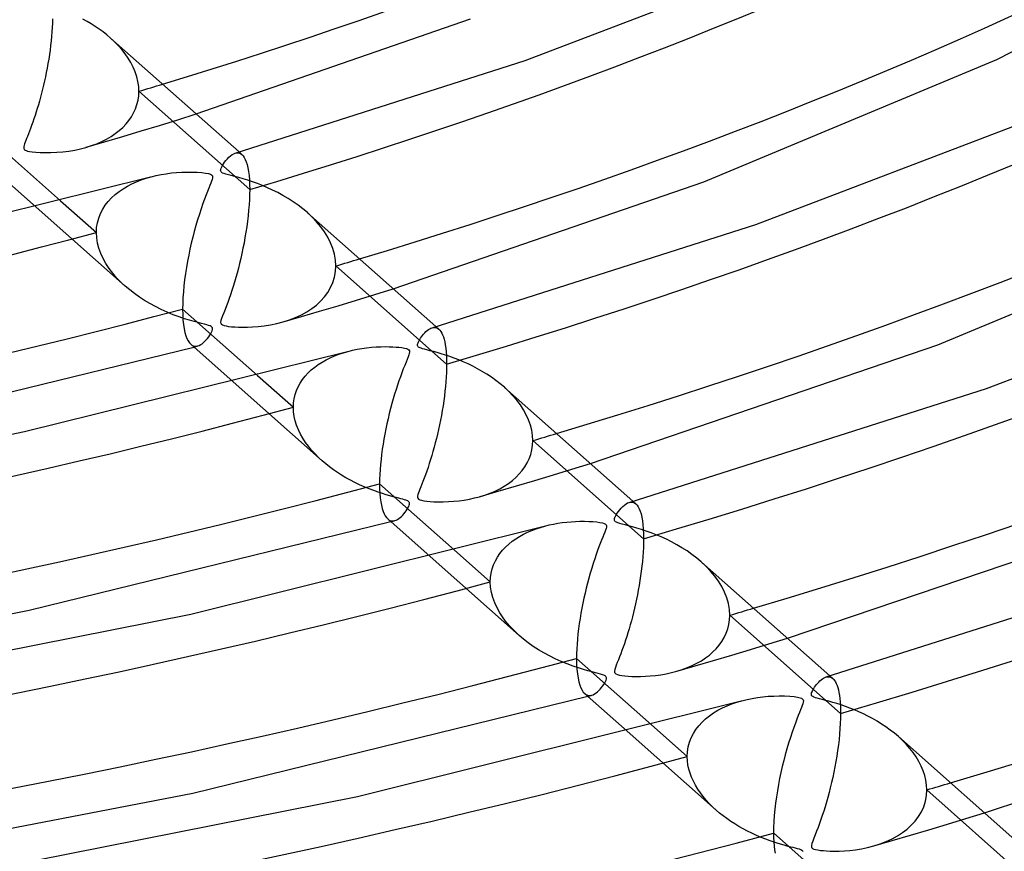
# Model space of a CAD drawing. Header units: millimetres. Extents: x -749 to 749, y -776 to 793.
# Tile 32 of 76: x 101 to 157, y 381 to 428. Entities that reach past the tile are written whole.
import ezdxf

# ---------------------------------------------------------------- set-up
doc = ezdxf.new("R2010")
doc.units = ezdxf.units.MM
doc.layers.add('HIDDEN', color=7, linetype='Continuous')
doc.layers.add('THICK', color=7, linetype='Continuous')

msp = doc.modelspace()

# ---------------------------------------------------------------- linework, layer by layer
at = {"layer": 'HIDDEN'}
for p, q in [((102.607, 428.22), (102.599, 427.979)), ((102.587, 427.732), (102.569, 427.48)), ((102.599, 427.979), (102.587, 427.732)), ((102.548, 427.223), (102.522, 426.964)), ((102.569, 427.48), (102.548, 427.223)), ((106.124, 426.916), (105.898, 427.126)), ((102.458, 426.446), (102.421, 426.187)), ((102.492, 426.705), (102.458, 426.446)), ((102.522, 426.964), (102.492, 426.705)), ((106.339, 426.696), (106.124, 426.916)), ((106.541, 426.467), (106.339, 426.696)), ((106.728, 426.229), (106.541, 426.467)), ((102.381, 425.929), (102.337, 425.674)), ((102.421, 426.187), (102.381, 425.929)), ((106.9, 425.983), (106.728, 426.229)), ((107.053, 425.729), (106.9, 425.983)), ((102.292, 425.421), (102.243, 425.172)), ((102.337, 425.674), (102.292, 425.421)), ((107.188, 425.467), (107.053, 425.729)), ((107.301, 425.199), (107.188, 425.467)), ((102.193, 424.926), (102.141, 424.685)), ((102.243, 425.172), (102.193, 424.926)), ((107.391, 424.928), (107.301, 425.199)), ((107.457, 424.654), (107.391, 424.928)), ((102.031, 424.216), (101.974, 423.989)), ((102.087, 424.449), (102.031, 424.216)), ((102.141, 424.685), (102.087, 424.449)), ((107.496, 424.379), (107.457, 424.654)), ((107.51, 424.103), (107.496, 424.379)), ((101.915, 423.766), (101.856, 423.547)), ((101.974, 423.989), (101.915, 423.766)), ((107.461, 423.589), (107.498, 423.843)), ((107.498, 423.843), (107.51, 424.103)), ((113.805, 418.517), (107.51, 424.103)), ((101.733, 423.125), (101.67, 422.922)), ((101.795, 423.334), (101.733, 423.125)), ((101.856, 423.547), (101.795, 423.334)), ((107.211, 422.87), (107.316, 423.101)), ((107.316, 423.101), (107.4, 423.341)), ((107.4, 423.341), (107.461, 423.589)), ((101.542, 422.531), (101.478, 422.343)), ((101.606, 422.723), (101.542, 422.531)), ((101.67, 422.922), (101.606, 422.723)), ((106.94, 422.439), (107.085, 422.65)), ((107.085, 422.65), (107.211, 422.87)), ((109.723, 422.484), (110.762, 422.809)), ((101.349, 421.986), (101.287, 421.822)), ((101.413, 422.161), (101.349, 421.986)), ((101.478, 422.343), (101.413, 422.161)), ((106.39, 421.867), (106.592, 422.048)), ((106.592, 422.048), (106.776, 422.239)), ((106.776, 422.239), (106.94, 422.439)), ((107.636, 421.843), (108.68, 422.162)), ((108.68, 422.162), (109.723, 422.484)), ((101.127, 421.413), (101.083, 421.304)), ((101.175, 421.536), (101.127, 421.413)), ((101.229, 421.672), (101.175, 421.536)), ((101.287, 421.822), (101.229, 421.672)), ((105.551, 421.219), (106.592, 421.528)), ((105.673, 421.385), (105.93, 421.535)), ((105.93, 421.535), (106.169, 421.696)), ((106.169, 421.696), (106.39, 421.867)), ((106.592, 421.528), (107.636, 421.843)), ((100.968, 420.962), (100.961, 420.901)), ((100.961, 420.901), (100.965, 420.852)), ((100.965, 420.852), (100.981, 420.812)), ((100.986, 421.034), (100.968, 420.962)), ((101.012, 421.115), (100.986, 421.034)), ((101.045, 421.205), (101.012, 421.115)), ((101.083, 421.304), (101.045, 421.205)), ((104.182, 420.828), (104.496, 420.91)), ((104.496, 420.91), (104.808, 421.008)), ((104.515, 420.916), (105.551, 421.219)), ((104.808, 421.008), (105.109, 421.12)), ((105.109, 421.12), (105.398, 421.246)), ((105.398, 421.246), (105.673, 421.385)), ((100.981, 420.812), (101.009, 420.779)), ((101.009, 420.779), (101.051, 420.751)), ((101.051, 420.751), (101.108, 420.726)), ((101.108, 420.726), (101.184, 420.703)), ((101.184, 420.703), (101.293, 420.681)), ((101.293, 420.681), (101.448, 420.657)), ((101.448, 420.657), (101.653, 420.636)), ((101.653, 420.636), (101.901, 420.62)), ((101.901, 420.62), (102.186, 420.612)), ((102.186, 420.612), (102.503, 420.615)), ((102.503, 420.615), (102.844, 420.63)), ((102.844, 420.63), (103.189, 420.66)), ((103.189, 420.66), (103.527, 420.702)), ((103.527, 420.702), (103.858, 420.758)), ((103.858, 420.758), (104.182, 420.828)), ((112.985, 420.585), (113.054, 420.599)), ((113.054, 420.599), (113.121, 420.603)), ((113.121, 420.603), (113.186, 420.595)), ((113.186, 420.595), (113.248, 420.575)), ((113.199, 420.647), (113.365, 420.5)), ((113.248, 420.575), (113.307, 420.544)), ((113.307, 420.544), (113.364, 420.501)), ((113.364, 420.501), (113.432, 420.429)), ((113.432, 420.429), (113.496, 420.337)), ((113.496, 420.337), (113.556, 420.224)), ((113.556, 420.224), (113.611, 420.088)), ((113.611, 420.088), (113.66, 419.93)), ((113.66, 419.93), (113.703, 419.748)), ((113.703, 419.748), (113.739, 419.544)), ((107.923, 419.155), (108.208, 419.238)), ((113.739, 419.544), (113.767, 419.319)), ((113.767, 419.319), (113.788, 419.072)), ((106.613, 418.559), (106.857, 418.704)), ((106.857, 418.704), (107.111, 418.836)), ((107.111, 418.836), (107.374, 418.955)), ((107.374, 418.955), (107.645, 419.061)), ((107.645, 419.061), (107.923, 419.155)), ((113.788, 419.072), (113.801, 418.804)), ((113.801, 418.804), (113.805, 418.517)), ((105.957, 418.039), (106.161, 418.226)), ((106.161, 418.226), (106.381, 418.4)), ((106.381, 418.4), (106.613, 418.559)), ((113.801, 418.236), (113.79, 417.943)), ((113.805, 418.517), (113.801, 418.236)), ((101.662, 417.515), (106.728, 413.02)), ((103.056, 417.87), (105.093, 416.063)), ((105.452, 417.391), (105.6, 417.621)), ((105.6, 417.621), (105.769, 417.837)), ((105.769, 417.837), (105.957, 418.039)), ((113.772, 417.641), (113.747, 417.332)), ((113.79, 417.943), (113.772, 417.641)), ((105.226, 416.891), (105.326, 417.148)), ((105.326, 417.148), (105.452, 417.391)), ((113.716, 417.021), (113.679, 416.708)), ((113.747, 417.332), (113.716, 417.021)), ((117.359, 416.943), (117.088, 417.197)), ((117.612, 416.676), (117.359, 416.943)), ((105.108, 416.347), (105.153, 416.623)), ((105.153, 416.623), (105.226, 416.891)), ((113.637, 416.395), (113.59, 416.083)), ((113.679, 416.708), (113.637, 416.395)), ((117.847, 416.396), (117.612, 416.676)), ((118.059, 416.103), (117.847, 416.396)), ((105.093, 416.063), (105.108, 416.347)), ((105.109, 415.766), (105.093, 416.063)), ((113.59, 416.083), (113.538, 415.774)), ((118.247, 415.798), (118.059, 416.103)), ((105.156, 415.467), (105.109, 415.766)), ((105.234, 415.17), (105.156, 415.467)), ((113.483, 415.469), (113.424, 415.169)), ((113.538, 415.774), (113.483, 415.469)), ((118.406, 415.483), (118.247, 415.798)), ((118.535, 415.159), (118.406, 415.483)), ((105.34, 414.875), (105.234, 415.17)), ((105.474, 414.584), (105.34, 414.875)), ((113.362, 414.875), (113.298, 414.587)), ((113.424, 415.169), (113.362, 414.875)), ((118.628, 414.831), (118.535, 415.159)), ((118.686, 414.5), (118.628, 414.831)), ((105.634, 414.299), (105.474, 414.584)), ((105.817, 414.022), (105.634, 414.299)), ((113.231, 414.306), (113.161, 414.031)), ((113.298, 414.587), (113.231, 414.306)), ((118.705, 414.169), (118.686, 414.5)), ((118.686, 413.845), (118.705, 414.169)), ((125, 408.583), (118.705, 414.169)), ((106.02, 413.755), (105.817, 414.022)), ((106.242, 413.497), (106.02, 413.755)), ((113.09, 413.763), (113.017, 413.502)), ((113.161, 414.031), (113.09, 413.763)), ((118.629, 413.53), (118.686, 413.845)), ((106.48, 413.251), (106.242, 413.497)), ((106.734, 413.014), (106.48, 413.251)), ((106.987, 412.801), (106.734, 413.014)), ((112.943, 413.249), (112.867, 413.002)), ((113.017, 413.502), (112.943, 413.249)), ((118.406, 412.936), (118.535, 413.226)), ((118.535, 413.226), (118.629, 413.53)), ((107.254, 412.595), (106.987, 412.801)), ((107.535, 412.396), (107.254, 412.595)), ((112.713, 412.532), (112.635, 412.309)), ((112.791, 412.763), (112.713, 412.532)), ((112.867, 413.002), (112.791, 412.763)), ((118.054, 412.403), (118.245, 412.661)), ((118.245, 412.661), (118.406, 412.936)), ((119.874, 412.222), (120.92, 412.544)), ((120.92, 412.544), (121.965, 412.868)), ((107.828, 412.206), (107.535, 412.396)), ((108.135, 412.024), (107.828, 412.206)), ((108.453, 411.851), (108.135, 412.024)), ((112.479, 411.888), (112.403, 411.692)), ((112.557, 412.094), (112.479, 411.888)), ((112.635, 412.309), (112.557, 412.094)), ((117.334, 411.742), (117.597, 411.944)), ((117.597, 411.944), (117.837, 412.164)), ((117.782, 411.592), (118.827, 411.905)), ((117.837, 412.164), (118.054, 412.403)), ((118.827, 411.905), (119.874, 412.222)), ((108.783, 411.688), (108.453, 411.851)), ((109.123, 411.534), (108.783, 411.688)), ((109.465, 411.393), (109.123, 411.534)), ((109.792, 411.271), (109.465, 411.393)), ((112.26, 411.331), (112.204, 411.18)), ((112.329, 411.506), (112.26, 411.331)), ((112.403, 411.692), (112.329, 411.506)), ((116.417, 411.234), (116.744, 411.387)), ((116.741, 411.284), (117.782, 411.592)), ((116.744, 411.387), (117.05, 411.556)), ((117.05, 411.556), (117.334, 411.742)), ((110.099, 411.166), (109.792, 411.271)), ((110.384, 411.077), (110.099, 411.166)), ((110.643, 411.003), (110.384, 411.077)), ((110.872, 410.941), (110.643, 411.003)), ((111.067, 410.89), (110.872, 410.941)), ((111.229, 410.849), (111.067, 410.89)), ((111.363, 410.813), (111.229, 410.849)), ((111.47, 410.78), (111.363, 410.813)), ((111.553, 410.75), (111.47, 410.78)), ((112.167, 411.057), (112.153, 410.965)), ((112.153, 410.965), (112.164, 410.899)), ((112.164, 410.899), (112.2, 410.85)), ((112.204, 411.18), (112.167, 411.057)), ((112.2, 410.85), (112.263, 410.81)), ((112.263, 410.81), (112.353, 410.778)), ((112.353, 410.778), (112.469, 410.752)), ((114.629, 410.757), (114.983, 410.813)), ((114.983, 410.813), (115.347, 410.889)), ((115.347, 410.889), (115.701, 410.981)), ((115.701, 410.981), (116.069, 411.099)), ((115.706, 410.983), (116.741, 411.284)), ((116.069, 411.099), (116.417, 411.234)), ((111.481, 410.137), (111.545, 410.23)), ((111.545, 410.23), (111.599, 410.319)), ((111.615, 410.719), (111.553, 410.75)), ((111.599, 410.319), (111.643, 410.402)), ((111.659, 410.685), (111.615, 410.719)), ((111.643, 410.402), (111.675, 410.477)), ((111.686, 410.645), (111.659, 410.685)), ((111.675, 410.477), (111.694, 410.543)), ((111.698, 410.598), (111.686, 410.645)), ((111.694, 410.543), (111.698, 410.598)), ((112.469, 410.752), (112.609, 410.73)), ((112.609, 410.73), (112.777, 410.711)), ((112.777, 410.711), (112.968, 410.696)), ((112.968, 410.696), (113.178, 410.685)), ((113.178, 410.685), (113.412, 410.68)), ((113.412, 410.68), (113.678, 410.682)), ((113.678, 410.682), (113.972, 410.694)), ((113.972, 410.694), (114.29, 410.718)), ((114.29, 410.718), (114.629, 410.757)), ((124.177, 410.652), (124.246, 410.667)), ((124.246, 410.667), (124.313, 410.67)), ((124.313, 410.67), (124.378, 410.662)), ((124.378, 410.662), (124.441, 410.643)), ((124.393, 410.714), (124.559, 410.567)), ((124.441, 410.643), (124.5, 410.612)), ((124.5, 410.612), (124.558, 410.568)), ((124.558, 410.568), (124.615, 410.51)), ((124.615, 410.51), (124.669, 410.438)), ((124.669, 410.438), (124.72, 410.351)), ((124.72, 410.351), (124.769, 410.249)), ((124.769, 410.249), (124.813, 410.131)), ((110.457, 409.711), (110.52, 409.663)), ((110.52, 409.663), (110.585, 409.629)), ((110.942, 409.646), (111.024, 409.689)), ((111.024, 409.689), (111.105, 409.742)), ((111.105, 409.742), (111.185, 409.806)), ((111.185, 409.806), (111.263, 409.879)), ((111.263, 409.879), (111.339, 409.959)), ((111.339, 409.959), (111.412, 410.046)), ((111.412, 410.046), (111.481, 410.137)), ((124.813, 410.131), (124.854, 409.996)), ((124.854, 409.996), (124.891, 409.845)), ((124.891, 409.845), (124.923, 409.676)), ((124.923, 409.676), (124.95, 409.491)), ((110.585, 409.629), (110.652, 409.608)), ((110.633, 409.555), (110.671, 409.565)), ((110.652, 409.608), (110.72, 409.6)), ((110.671, 409.565), (110.708, 409.575)), ((110.708, 409.575), (110.746, 409.586)), ((110.72, 409.6), (110.789, 409.603)), ((110.746, 409.586), (110.783, 409.596)), ((110.783, 409.596), (110.821, 409.606)), ((110.789, 409.603), (110.86, 409.617)), ((110.821, 409.606), (110.859, 409.617)), ((110.86, 409.617), (110.942, 409.646)), ((118.627, 409.047), (118.878, 409.143)), ((118.878, 409.143), (119.135, 409.229)), ((119.135, 409.229), (119.399, 409.305)), ((124.95, 409.491), (124.972, 409.288)), ((124.972, 409.288), (124.987, 409.069)), ((117.5, 408.41), (117.706, 408.559)), ((117.706, 408.559), (117.923, 408.697)), ((117.923, 408.697), (118.149, 408.824)), ((118.149, 408.824), (118.384, 408.941)), ((118.384, 408.941), (118.627, 409.047)), ((124.987, 409.069), (124.997, 408.833)), ((124.997, 408.833), (125, 408.583)), ((125, 408.583), (124.997, 408.345)), ((116.96, 407.898), (117.126, 408.08)), ((117.126, 408.08), (117.307, 408.25)), ((117.307, 408.25), (117.5, 408.41)), ((124.989, 408.097), (124.976, 407.841)), ((124.997, 408.345), (124.989, 408.097)), ((112.865, 407.574), (117.922, 403.087)), ((114.256, 407.932), (116.288, 406.129)), ((116.56, 407.295), (116.675, 407.506)), ((116.675, 407.506), (116.809, 407.707)), ((116.809, 407.707), (116.96, 407.898)), ((124.957, 407.577), (124.934, 407.308)), ((124.976, 407.841), (124.957, 407.577)), ((116.387, 406.846), (116.463, 407.074)), ((116.463, 407.074), (116.56, 407.295)), ((124.905, 407.036), (124.872, 406.762)), ((124.934, 407.308), (124.905, 407.036)), ((128.533, 407.029), (128.279, 407.266)), ((128.771, 406.782), (128.533, 407.029)), ((116.288, 406.129), (116.299, 406.372)), ((116.299, 406.372), (116.332, 406.611)), ((116.332, 406.611), (116.387, 406.846)), ((124.835, 406.487), (124.794, 406.212)), ((124.872, 406.762), (124.835, 406.487)), ((128.991, 406.525), (128.771, 406.782)), ((129.193, 406.258), (128.991, 406.525)), ((116.3, 405.871), (116.288, 406.129)), ((116.336, 405.612), (116.3, 405.871)), ((124.749, 405.937), (124.701, 405.664)), ((124.794, 406.212), (124.749, 405.937)), ((129.372, 405.983), (129.193, 406.258)), ((129.529, 405.699), (129.372, 405.983)), ((116.394, 405.355), (116.336, 405.612)), ((116.474, 405.101), (116.394, 405.355)), ((124.65, 405.393), (124.595, 405.126)), ((124.701, 405.664), (124.65, 405.393)), ((129.661, 405.41), (129.529, 405.699)), ((129.765, 405.116), (129.661, 405.41)), ((116.574, 404.851), (116.474, 405.101)), ((116.693, 404.605), (116.574, 404.851)), ((124.539, 404.862), (124.48, 404.603)), ((124.595, 405.126), (124.539, 404.862)), ((129.84, 404.822), (129.765, 405.116)), ((129.885, 404.528), (129.84, 404.822)), ((116.829, 404.365), (116.693, 404.605)), ((116.981, 404.132), (116.829, 404.365)), ((117.148, 403.906), (116.981, 404.132)), ((124.355, 404.099), (124.29, 403.854)), ((124.418, 404.349), (124.355, 404.099)), ((124.48, 404.603), (124.418, 404.349)), ((129.9, 404.235), (129.885, 404.528)), ((129.887, 403.966), (129.9, 404.235)), ((136.195, 398.65), (129.9, 404.235)), ((117.327, 403.687), (117.148, 403.906)), ((117.518, 403.477), (117.327, 403.687)), ((124.223, 403.614), (124.155, 403.379)), ((124.29, 403.854), (124.223, 403.614)), ((129.783, 403.448), (129.848, 403.703)), ((129.848, 403.703), (129.887, 403.966)), ((117.718, 403.275), (117.518, 403.477)), ((117.928, 403.081), (117.718, 403.275)), ((118.132, 402.907), (117.928, 403.081)), ((124.086, 403.15), (124.015, 402.926)), ((124.155, 403.379), (124.086, 403.15)), ((129.45, 402.743), (129.582, 402.966)), ((129.582, 402.966), (129.694, 403.201)), ((129.694, 403.201), (129.783, 403.448)), ((118.345, 402.739), (118.132, 402.907)), ((118.566, 402.576), (118.345, 402.739)), ((118.795, 402.419), (118.566, 402.576)), ((119.032, 402.267), (118.795, 402.419)), ((123.871, 402.498), (123.798, 402.294)), ((123.943, 402.709), (123.871, 402.498)), ((124.015, 402.926), (123.943, 402.709)), ((129.13, 402.333), (129.299, 402.532)), ((129.299, 402.532), (129.45, 402.743)), ((131.068, 402.285), (132.118, 402.605)), ((132.118, 402.605), (133.168, 402.928)), ((119.276, 402.121), (119.032, 402.267)), ((119.527, 401.982), (119.276, 402.121)), ((119.785, 401.848), (119.527, 401.982)), ((120.049, 401.721), (119.785, 401.848)), ((123.656, 401.915), (123.592, 401.75)), ((123.726, 402.097), (123.656, 401.915)), ((123.798, 402.294), (123.726, 402.097)), ((128.515, 401.799), (128.737, 401.966)), ((128.737, 401.966), (128.942, 402.145)), ((128.942, 402.145), (129.13, 402.333)), ((128.974, 401.657), (130.02, 401.969)), ((130.02, 401.969), (131.068, 402.285)), ((120.319, 401.6), (120.049, 401.721)), ((120.592, 401.487), (120.319, 401.6)), ((120.855, 401.386), (120.592, 401.487)), ((121.107, 401.296), (120.855, 401.386)), ((121.345, 401.217), (121.107, 401.296)), ((123.402, 401.263), (123.37, 401.167)), ((123.439, 401.363), (123.402, 401.263)), ((123.482, 401.474), (123.439, 401.363)), ((123.534, 401.603), (123.482, 401.474)), ((123.592, 401.75), (123.534, 401.603)), ((126.898, 401.049), (127.933, 401.351)), ((127.466, 401.243), (127.749, 401.363)), ((127.749, 401.363), (128.02, 401.497)), ((127.933, 401.351), (128.974, 401.657)), ((128.02, 401.497), (128.276, 401.642)), ((128.276, 401.642), (128.515, 401.799)), ((121.568, 401.148), (121.345, 401.217)), ((121.775, 401.088), (121.568, 401.148)), ((121.963, 401.036), (121.775, 401.088)), ((122.13, 400.992), (121.963, 401.036)), ((122.277, 400.954), (122.13, 400.992)), ((122.404, 400.921), (122.277, 400.954)), ((122.512, 400.893), (122.404, 400.921)), ((122.604, 400.867), (122.512, 400.893)), ((122.68, 400.843), (122.604, 400.867)), ((122.742, 400.82), (122.68, 400.843)), ((122.791, 400.797), (122.742, 400.82)), ((122.829, 400.773), (122.791, 400.797)), ((122.857, 400.748), (122.829, 400.773)), ((122.876, 400.72), (122.857, 400.748)), ((122.888, 400.689), (122.876, 400.72)), ((123.35, 401.08), (123.347, 401.008)), ((123.347, 401.008), (123.365, 400.952)), ((123.37, 401.167), (123.35, 401.08)), ((123.365, 400.952), (123.404, 400.908)), ((123.404, 400.908), (123.473, 400.87)), ((123.473, 400.87), (123.578, 400.838)), ((123.578, 400.838), (123.712, 400.811)), ((123.712, 400.811), (123.868, 400.789)), ((123.868, 400.789), (124.056, 400.771)), ((124.056, 400.771), (124.278, 400.757)), ((124.278, 400.757), (124.528, 400.749)), ((124.528, 400.749), (124.805, 400.749)), ((124.805, 400.749), (125.101, 400.759)), ((125.101, 400.759), (125.403, 400.779)), ((125.403, 400.779), (125.704, 400.81)), ((125.704, 400.81), (126.002, 400.851)), ((126.002, 400.851), (126.297, 400.904)), ((126.297, 400.904), (126.588, 400.968)), ((126.588, 400.968), (126.875, 401.043)), ((126.875, 401.043), (127.174, 401.136)), ((127.174, 401.136), (127.466, 401.243)), ((135.371, 400.719), (135.441, 400.734)), ((135.441, 400.734), (135.508, 400.738)), ((135.508, 400.738), (135.573, 400.729)), ((135.573, 400.729), (135.635, 400.709)), ((135.586, 400.782), (135.753, 400.634)), ((135.635, 400.709), (135.695, 400.678)), ((122.571, 400.072), (122.636, 400.154)), ((122.636, 400.154), (122.698, 400.239)), ((122.698, 400.239), (122.754, 400.323)), ((122.754, 400.323), (122.802, 400.406)), ((122.802, 400.406), (122.842, 400.483)), ((122.842, 400.483), (122.87, 400.552)), ((122.87, 400.552), (122.886, 400.609)), ((122.886, 400.609), (122.891, 400.653)), ((122.891, 400.653), (122.888, 400.689)), ((135.695, 400.678), (135.752, 400.635)), ((135.752, 400.635), (135.82, 400.563)), ((135.82, 400.563), (135.885, 400.471)), ((135.885, 400.471), (135.945, 400.357)), ((135.945, 400.357), (135.999, 400.221)), ((135.999, 400.221), (136.049, 400.063)), ((121.652, 399.777), (121.714, 399.73)), ((121.714, 399.73), (121.779, 399.696)), ((121.779, 399.696), (121.846, 399.676)), ((121.826, 399.622), (121.864, 399.633)), ((121.846, 399.676), (121.915, 399.667)), ((121.864, 399.633), (121.901, 399.643)), ((121.901, 399.643), (121.939, 399.653)), ((121.915, 399.667), (121.985, 399.671)), ((121.939, 399.653), (121.977, 399.663)), ((121.977, 399.663), (122.014, 399.674)), ((121.985, 399.671), (122.056, 399.685)), ((122.014, 399.674), (122.052, 399.684)), ((122.056, 399.685), (122.133, 399.713)), ((122.133, 399.713), (122.209, 399.752)), ((122.209, 399.752), (122.284, 399.8)), ((122.284, 399.8), (122.359, 399.858)), ((122.359, 399.858), (122.432, 399.923)), ((122.432, 399.923), (122.503, 399.995)), ((122.503, 399.995), (122.571, 400.072)), ((136.049, 400.063), (136.092, 399.881)), ((136.092, 399.881), (136.128, 399.678)), ((136.128, 399.678), (136.157, 399.452)), ((129.371, 398.906), (129.602, 399.019)), ((129.602, 399.019), (129.84, 399.122)), ((129.84, 399.122), (130.084, 399.215)), ((130.084, 399.215), (130.334, 399.298)), ((130.334, 399.298), (130.589, 399.372)), ((136.157, 399.452), (136.178, 399.204)), ((136.178, 399.204), (136.191, 398.936)), ((128.533, 398.346), (128.728, 398.503)), ((128.728, 398.503), (128.933, 398.648)), ((128.933, 398.648), (129.148, 398.782)), ((129.148, 398.782), (129.371, 398.906)), ((136.191, 398.936), (136.195, 398.65)), ((136.195, 398.65), (136.192, 398.405)), ((125.455, 397.995), (127.483, 396.195)), ((128.028, 397.807), (128.182, 397.998)), ((128.182, 397.998), (128.351, 398.177)), ((128.351, 398.177), (128.533, 398.346)), ((136.184, 398.153), (136.17, 397.892)), ((136.192, 398.405), (136.184, 398.153)), ((124.066, 397.635), (129.116, 393.154)), ((127.669, 397.169), (127.77, 397.393)), ((127.77, 397.393), (127.89, 397.605)), ((127.89, 397.605), (128.028, 397.807)), ((136.126, 397.355), (136.098, 397.083)), ((136.151, 397.626), (136.126, 397.355)), ((136.17, 397.892), (136.151, 397.626)), ((127.53, 396.695), (127.588, 396.936)), ((127.588, 396.936), (127.669, 397.169)), ((136.064, 396.81), (136.027, 396.538)), ((136.098, 397.083), (136.064, 396.81)), ((139.747, 397.077), (139.475, 397.331)), ((140.001, 396.809), (139.747, 397.077)), ((140.236, 396.528), (140.001, 396.809)), ((127.483, 396.195), (127.495, 396.448)), ((127.495, 396.448), (127.53, 396.695)), ((135.986, 396.266), (135.942, 395.996)), ((136.027, 396.538), (135.986, 396.266)), ((140.449, 396.235), (140.236, 396.528)), ((140.637, 395.929), (140.449, 396.235)), ((127.499, 395.899), (127.483, 396.195)), ((127.546, 395.599), (127.499, 395.899)), ((135.895, 395.728), (135.844, 395.464)), ((135.942, 395.996), (135.895, 395.728)), ((140.796, 395.614), (140.637, 395.929)), ((127.624, 395.301), (127.546, 395.599)), ((127.73, 395.007), (127.624, 395.301)), ((135.792, 395.204), (135.737, 394.948)), ((135.844, 395.464), (135.792, 395.204)), ((140.924, 395.29), (140.796, 395.614)), ((141.018, 394.962), (140.924, 395.29)), ((127.865, 394.716), (127.73, 395.007)), ((128.024, 394.431), (127.865, 394.716)), ((135.68, 394.698), (135.621, 394.452)), ((135.737, 394.948), (135.68, 394.698)), ((141.075, 394.632), (141.018, 394.962)), ((141.095, 394.302), (141.075, 394.632)), ((128.206, 394.155), (128.024, 394.431)), ((128.409, 393.888), (128.206, 394.155)), ((135.56, 394.211), (135.498, 393.975)), ((135.621, 394.452), (135.56, 394.211)), ((141.043, 393.773), (141.082, 394.035)), ((141.082, 394.035), (141.095, 394.302)), ((147.389, 388.716), (141.095, 394.302)), ((128.63, 393.631), (128.409, 393.888)), ((128.868, 393.385), (128.63, 393.631)), ((135.37, 393.52), (135.304, 393.3)), ((135.435, 393.745), (135.37, 393.52)), ((135.498, 393.975), (135.435, 393.745)), ((140.89, 393.273), (140.979, 393.519)), ((140.979, 393.519), (141.043, 393.773)), ((129.121, 393.149), (128.868, 393.385)), ((129.374, 392.935), (129.121, 393.149)), ((129.642, 392.729), (129.374, 392.935)), ((135.17, 392.878), (135.102, 392.676)), ((135.237, 393.086), (135.17, 392.878)), ((135.304, 393.3), (135.237, 393.086)), ((140.646, 392.812), (140.779, 393.037)), ((140.779, 393.037), (140.89, 393.273)), ((143.315, 392.667), (144.368, 392.989)), ((129.923, 392.53), (129.642, 392.729)), ((130.217, 392.34), (129.923, 392.53)), ((130.524, 392.158), (130.217, 392.34)), ((135.033, 392.48), (134.965, 392.29)), ((135.102, 392.676), (135.033, 392.48)), ((140.134, 392.209), (140.322, 392.397)), ((140.322, 392.397), (140.493, 392.599)), ((140.493, 392.599), (140.646, 392.812)), ((141.213, 392.033), (142.263, 392.348)), ((142.263, 392.348), (143.315, 392.667)), ((130.842, 391.985), (130.524, 392.158)), ((131.172, 391.822), (130.842, 391.985)), ((131.513, 391.668), (131.172, 391.822)), ((134.762, 391.764), (134.699, 391.603)), ((134.828, 391.932), (134.762, 391.764)), ((134.896, 392.108), (134.828, 391.932)), ((134.965, 392.29), (134.896, 392.108)), ((139.478, 391.715), (139.712, 391.869)), ((139.712, 391.869), (139.931, 392.033)), ((139.931, 392.033), (140.134, 392.209)), ((140.166, 391.723), (141.213, 392.033)), ((131.855, 391.527), (131.513, 391.668)), ((132.182, 391.405), (131.855, 391.527)), ((132.49, 391.3), (132.182, 391.405)), ((132.776, 391.212), (132.49, 391.3)), ((133.034, 391.137), (132.776, 391.212)), ((134.555, 391.205), (134.539, 391.117)), ((134.59, 391.318), (134.555, 391.205)), ((134.639, 391.452), (134.59, 391.318)), ((134.699, 391.603), (134.639, 391.452)), ((138.085, 391.115), (138.392, 391.212)), ((138.09, 391.117), (139.125, 391.417)), ((138.392, 391.212), (138.685, 391.32)), ((138.685, 391.32), (138.964, 391.44)), ((138.964, 391.44), (139.229, 391.572)), ((139.125, 391.417), (140.166, 391.723)), ((139.229, 391.572), (139.478, 391.715)), ((133.263, 391.076), (133.034, 391.137)), ((133.457, 391.025), (133.263, 391.076)), ((133.619, 390.984), (133.457, 391.025)), ((133.752, 390.948), (133.619, 390.984)), ((133.859, 390.915), (133.752, 390.948)), ((133.941, 390.885), (133.859, 390.915)), ((134.002, 390.854), (133.941, 390.885)), ((134.045, 390.82), (134.002, 390.854)), ((134.072, 390.781), (134.045, 390.82)), ((134.06, 390.612), (134.079, 390.678)), ((134.083, 390.734), (134.072, 390.781)), ((134.079, 390.678), (134.083, 390.734)), ((134.539, 391.117), (134.544, 391.051)), ((134.544, 391.051), (134.571, 391)), ((134.571, 391), (134.623, 390.959)), ((134.623, 390.959), (134.707, 390.924)), ((134.707, 390.924), (134.82, 390.895)), ((134.82, 390.895), (134.957, 390.871)), ((134.957, 390.871), (135.12, 390.851)), ((135.12, 390.851), (135.313, 390.834)), ((135.313, 390.834), (135.53, 390.823)), ((135.53, 390.823), (135.769, 390.817)), ((135.769, 390.817), (136.026, 390.818)), ((136.026, 390.818), (136.296, 390.827)), ((136.296, 390.827), (136.577, 390.845)), ((136.577, 390.845), (136.868, 390.874)), ((136.868, 390.874), (137.167, 390.915)), ((137.167, 390.915), (137.471, 390.968)), ((137.471, 390.968), (137.779, 391.035)), ((137.779, 391.035), (138.085, 391.115)), ((146.563, 390.787), (146.633, 390.802)), ((146.633, 390.802), (146.7, 390.805)), ((146.7, 390.805), (146.765, 390.797)), ((146.765, 390.797), (146.828, 390.777)), ((146.78, 390.849), (146.947, 390.701)), ((146.828, 390.777), (146.888, 390.746)), ((146.888, 390.746), (146.945, 390.702)), ((146.945, 390.702), (146.999, 390.648)), ((146.999, 390.648), (147.05, 390.582)), ((133.649, 390.014), (133.724, 390.095)), ((133.724, 390.095), (133.797, 390.181)), ((133.797, 390.181), (133.866, 390.272)), ((133.866, 390.272), (133.929, 390.364)), ((133.929, 390.364), (133.984, 390.454)), ((133.984, 390.454), (134.028, 390.537)), ((134.028, 390.537), (134.06, 390.612)), ((147.05, 390.582), (147.099, 390.503)), ((147.099, 390.503), (147.145, 390.41)), ((147.145, 390.41), (147.188, 390.304)), ((147.188, 390.304), (147.228, 390.183)), ((147.228, 390.183), (147.264, 390.049)), ((132.845, 389.845), (132.907, 389.798)), ((132.907, 389.798), (132.972, 389.764)), ((132.972, 389.764), (133.038, 389.743)), ((133.02, 389.69), (133.057, 389.7)), ((133.038, 389.743), (133.106, 389.735)), ((133.057, 389.7), (133.095, 389.71)), ((133.095, 389.71), (133.132, 389.721)), ((133.106, 389.735), (133.175, 389.738)), ((133.132, 389.721), (133.17, 389.731)), ((133.17, 389.731), (133.207, 389.741)), ((133.175, 389.738), (133.245, 389.752)), ((133.207, 389.741), (133.244, 389.752)), ((133.245, 389.752), (133.328, 389.781)), ((133.328, 389.781), (133.409, 389.824)), ((133.409, 389.824), (133.491, 389.878)), ((133.491, 389.878), (133.571, 389.942)), ((133.571, 389.942), (133.649, 390.014)), ((147.264, 390.049), (147.296, 389.9)), ((147.296, 389.9), (147.323, 389.737)), ((147.323, 389.737), (147.347, 389.56)), ((147.347, 389.56), (147.365, 389.369)), ((140.417, 388.893), (140.672, 389.028)), ((140.672, 389.028), (140.937, 389.15)), ((140.937, 389.15), (141.212, 389.258)), ((141.212, 389.258), (141.494, 389.355)), ((141.494, 389.355), (141.784, 389.44)), ((147.365, 389.369), (147.378, 389.164)), ((147.378, 389.164), (147.387, 388.946)), ((147.387, 388.946), (147.389, 388.716)), ((139.519, 388.218), (139.721, 388.408)), ((139.721, 388.408), (139.94, 388.583)), ((139.94, 388.583), (140.172, 388.745)), ((140.172, 388.745), (140.417, 388.893)), ((147.386, 388.439), (147.375, 388.15)), ((147.389, 388.716), (147.386, 388.439)), ((136.652, 388.058), (138.677, 386.262)), ((139.168, 387.799), (139.334, 388.015)), ((139.334, 388.015), (139.519, 388.218)), ((147.357, 387.851), (147.332, 387.544)), ((147.375, 388.15), (147.357, 387.851)), ((135.266, 387.697), (140.31, 383.221)), ((138.804, 387.073), (138.901, 387.327)), ((138.901, 387.327), (139.023, 387.569)), ((139.023, 387.569), (139.168, 387.799)), ((147.332, 387.544), (147.301, 387.234)), ((150.903, 387.18), (150.674, 387.394)), ((138.691, 386.539), (138.734, 386.809)), ((138.734, 386.809), (138.804, 387.073)), ((147.264, 386.92), (147.222, 386.607)), ((147.301, 387.234), (147.264, 386.92)), ((151.121, 386.957), (150.903, 387.18)), ((151.325, 386.726), (151.121, 386.957)), ((151.513, 386.486), (151.325, 386.726)), ((138.677, 386.262), (138.691, 386.539)), ((138.687, 386.026), (138.677, 386.262)), ((147.174, 386.293), (147.122, 385.981)), ((147.222, 386.607), (147.174, 386.293)), ((151.685, 386.238), (151.513, 386.486)), ((151.839, 385.982), (151.685, 386.238)), ((138.717, 385.788), (138.687, 386.026)), ((138.767, 385.551), (138.717, 385.788)), ((147.066, 385.673), (147.006, 385.369)), ((147.122, 385.981), (147.066, 385.673)), ((151.972, 385.72), (151.839, 385.982)), ((152.084, 385.453), (151.972, 385.72)), ((138.835, 385.316), (138.767, 385.551)), ((138.921, 385.083), (138.835, 385.316)), ((139.023, 384.854), (138.921, 385.083)), ((146.942, 385.07), (146.876, 384.777)), ((147.006, 385.369), (146.942, 385.07)), ((152.173, 385.183), (152.084, 385.453)), ((152.237, 384.911), (152.173, 385.183)), ((139.142, 384.628), (139.023, 384.854)), ((139.275, 384.408), (139.142, 384.628)), ((146.807, 384.49), (146.736, 384.209)), ((146.876, 384.777), (146.807, 384.49)), ((152.276, 384.639), (152.237, 384.911)), ((152.289, 384.368), (152.276, 384.639)), ((139.421, 384.192), (139.275, 384.408)), ((139.58, 383.983), (139.421, 384.192)), ((139.75, 383.781), (139.58, 383.983)), ((146.662, 383.936), (146.587, 383.669)), ((146.736, 384.209), (146.662, 383.936)), ((152.21, 383.718), (152.269, 384.038)), ((152.269, 384.038), (152.289, 384.368)), ((158.583, 378.783), (152.289, 384.368)), ((139.929, 383.586), (139.75, 383.781)), ((140.118, 383.397), (139.929, 383.586)), ((140.316, 383.215), (140.118, 383.397)), ((146.51, 383.409), (146.431, 383.156)), ((146.587, 383.669), (146.51, 383.409)), ((151.981, 383.12), (152.113, 383.411)), ((152.113, 383.411), (152.21, 383.718)), ((140.511, 383.048), (140.316, 383.215)), ((140.715, 382.887), (140.511, 383.048)), ((140.927, 382.729), (140.715, 382.887)), ((146.351, 382.911), (146.271, 382.675)), ((146.431, 383.156), (146.351, 382.911)), ((151.625, 382.589), (151.817, 382.845)), ((151.817, 382.845), (151.981, 383.12)), ((154.512, 382.73), (155.567, 383.052)), ((141.146, 382.577), (140.927, 382.729)), ((141.374, 382.43), (141.146, 382.577)), ((141.608, 382.288), (141.374, 382.43)), ((141.849, 382.152), (141.608, 382.288)), ((146.19, 382.446), (146.109, 382.226)), ((146.271, 382.675), (146.19, 382.446)), ((151.168, 382.135), (151.408, 382.353)), ((151.408, 382.353), (151.625, 382.589)), ((152.406, 382.099), (153.458, 382.413)), ((153.458, 382.413), (154.512, 382.73)), ((142.097, 382.021), (141.849, 382.152)), ((142.351, 381.896), (142.097, 382.021)), ((142.612, 381.776), (142.351, 381.896)), ((142.876, 381.664), (142.612, 381.776)), ((145.948, 381.813), (145.872, 381.621)), ((146.028, 382.015), (145.948, 381.813)), ((146.109, 382.226), (146.028, 382.015)), ((150.316, 381.585), (150.622, 381.752)), ((150.317, 381.484), (151.359, 381.789)), ((150.622, 381.752), (150.906, 381.936)), ((150.906, 381.936), (151.168, 382.135)), ((151.359, 381.789), (152.406, 382.099)), ((143.133, 381.562), (142.876, 381.664)), ((143.38, 381.471), (143.133, 381.562)), ((143.616, 381.391), (143.38, 381.471)), ((143.839, 381.319), (143.616, 381.391)), ((144.047, 381.257), (143.839, 381.319)), ((144.238, 381.202), (144.047, 381.257)), ((144.413, 381.155), (144.238, 381.202)), ((144.567, 381.115), (144.413, 381.155)), ((144.703, 381.08), (144.567, 381.115)), ((145.759, 381.314), (145.734, 381.208)), ((145.734, 381.208), (145.734, 381.134)), ((145.734, 381.134), (145.756, 381.079)), ((145.806, 381.452), (145.759, 381.314)), ((145.872, 381.621), (145.806, 381.452)), ((148.927, 381.092), (149.278, 381.183)), ((149.278, 381.183), (149.644, 381.3)), ((149.282, 381.184), (150.317, 381.484)), ((149.644, 381.3), (149.99, 381.434)), ((149.99, 381.434), (150.316, 381.585)), ((144.827, 381.048), (144.703, 381.08)), ((144.944, 381.016), (144.827, 381.048)), ((145.046, 380.985), (144.944, 381.016)), ((145.127, 380.956), (145.046, 380.985)), ((145.187, 380.927), (145.127, 380.956)), ((145.231, 380.895), (145.187, 380.927)), ((145.26, 380.859), (145.231, 380.895)), ((145.756, 381.079), (145.8, 381.036)), ((145.8, 381.036), (145.867, 381.003)), ((145.867, 381.003), (145.963, 380.974)), ((145.963, 380.974), (146.091, 380.948)), ((146.091, 380.948), (146.246, 380.927)), ((146.246, 380.927), (146.416, 380.91)), ((146.416, 380.91), (146.597, 380.897)), ((146.597, 380.897), (146.807, 380.888)), ((146.807, 380.888), (147.048, 380.884)), ((147.048, 380.884), (147.314, 380.888)), ((147.314, 380.888), (147.604, 380.901)), ((147.604, 380.901), (147.913, 380.926)), ((147.913, 380.926), (148.239, 380.965)), ((148.239, 380.965), (148.578, 381.02)), ((148.578, 381.02), (148.927, 381.092))]:
    msp.add_line(p, q, dxfattribs=at)
for centre, major_axis, start_param, end_param in [((0, 514.419), (-456, 0), 0, 2.617994), ((0, 514.41), (-223.01, 0), 2.106346, 2.617994), ((0, 514.41), (-245.81, 0), 2.104265, 2.617994), ((0, 514.41), (-268.61, 0), 2.102539, 2.617994), ((0, 514.41), (-291.41, 0), 2.101082, 2.617994), ((0, 514.41), (210.19, 0), -1.033879, -1.02644), ((0, 514.41), (-223.01, 0), 1.06962, 2.061501), ((0, 514.41), (232.99, 0), -1.036208, -1.029497), ((0, 514.41), (-245.81, 0), 1.06754, 2.063581), ((0, 514.41), (255.79, 0), -1.038121, -1.032009), ((0, 514.41), (-268.61, 0), 1.065813, 2.065308), ((0, 514.41), (278.59, 0), -1.039721, -1.034109), ((0, 514.41), (-291.41, 0), 1.064356, 2.066764), ((0, 514.41), (301.39, 0), -1.041079, -1.035892)]:
    msp.add_ellipse(centre, major_axis=major_axis, ratio=0.5, start_param=start_param, end_param=end_param, dxfattribs=at)
at = {"layer": 'THICK'}
for p, q in [((156.28, 425.914), (173.61, 434.783)), ((129.466, 425.856), (143.585, 431.249)), ((104.565, 428.074), (104.33, 428.205)), ((110.762, 422.809), (126.352, 428.218)), ((104.799, 427.935), (104.565, 428.074)), ((105.029, 427.789), (104.799, 427.935)), ((105.255, 427.634), (105.029, 427.789)), ((105.476, 427.472), (105.255, 427.634)), ((105.691, 427.303), (105.476, 427.472)), ((105.898, 427.126), (105.691, 427.303)), ((105.898, 427.126), (113.199, 420.647)), ((139.627, 418.944), (156.28, 425.914)), ((112.987, 420.585), (129.466, 425.856)), ((142.578, 416.53), (158.118, 422.465)), ((98.798, 421.649), (103.056, 417.87)), ((112.537, 420.262), (112.625, 420.353)), ((112.625, 420.353), (112.717, 420.434)), ((112.717, 420.434), (112.809, 420.501)), ((112.809, 420.501), (112.899, 420.551)), ((112.899, 420.551), (112.985, 420.585)), ((112.162, 419.66), (112.182, 419.723)), ((112.182, 419.723), (112.215, 419.796)), ((112.215, 419.796), (112.259, 419.879)), ((112.259, 419.879), (112.315, 419.971)), ((112.315, 419.971), (112.381, 420.067)), ((112.381, 420.067), (112.455, 420.166)), ((112.455, 420.166), (112.537, 420.262)), ((91.548, 415.114), (108.165, 419.226)), ((99.261, 419.646), (101.662, 417.515)), ((108.208, 419.238), (108.49, 419.307)), ((108.49, 419.307), (108.776, 419.366)), ((108.776, 419.366), (109.066, 419.414)), ((109.066, 419.414), (109.359, 419.452)), ((109.359, 419.452), (109.654, 419.48)), ((109.654, 419.48), (109.95, 419.498)), ((109.95, 419.498), (110.245, 419.506)), ((110.245, 419.506), (110.537, 419.505)), ((110.537, 419.505), (110.824, 419.493)), ((110.824, 419.493), (111.085, 419.473)), ((111.085, 419.473), (111.301, 419.447)), ((111.301, 419.447), (111.464, 419.415)), ((111.464, 419.415), (111.574, 419.381)), ((111.574, 419.381), (111.643, 419.343)), ((111.643, 419.343), (111.683, 419.295)), ((111.693, 419.165), (111.673, 419.082)), ((111.683, 419.295), (111.698, 419.235)), ((111.698, 419.235), (111.693, 419.165)), ((112.153, 419.604), (112.162, 419.66)), ((112.158, 419.558), (112.153, 419.604)), ((112.177, 419.517), (112.158, 419.558)), ((112.213, 419.482), (112.177, 419.517)), ((112.269, 419.448), (112.213, 419.482)), ((112.349, 419.415), (112.269, 419.448)), ((112.457, 419.381), (112.349, 419.415)), ((112.594, 419.344), (112.457, 419.381)), ((112.76, 419.301), (112.594, 419.344)), ((112.956, 419.25), (112.76, 419.301)), ((113.18, 419.19), (112.956, 419.25)), ((113.428, 419.12), (113.18, 419.19)), ((111.543, 418.734), (111.482, 418.584)), ((111.595, 418.866), (111.543, 418.734)), ((111.639, 418.982), (111.595, 418.866)), ((111.673, 419.082), (111.639, 418.982)), ((113.691, 419.04), (113.428, 419.12)), ((113.963, 418.95), (113.691, 419.04)), ((114.243, 418.849), (113.963, 418.95)), ((114.528, 418.739), (114.243, 418.849)), ((114.817, 418.616), (114.528, 418.739)), ((115.109, 418.483), (114.817, 418.616)), ((121.965, 412.868), (139.627, 418.944)), ((111.331, 418.202), (111.242, 417.97)), ((111.411, 418.407), (111.331, 418.202)), ((111.482, 418.584), (111.411, 418.407)), ((115.403, 418.336), (115.109, 418.483)), ((115.697, 418.177), (115.403, 418.336)), ((115.989, 418.005), (115.697, 418.177)), ((111.147, 417.71), (111.047, 417.422)), ((111.242, 417.97), (111.147, 417.71)), ((116.276, 417.821), (115.989, 418.005)), ((116.556, 417.624), (116.276, 417.821)), ((116.827, 417.416), (116.556, 417.624)), ((110.944, 417.109), (110.844, 416.787)), ((111.047, 417.422), (110.944, 417.109)), ((117.088, 417.197), (116.827, 417.416)), ((117.092, 417.192), (124.393, 410.714)), ((152.921, 409.678), (171.257, 417.315)), ((110.747, 416.46), (110.656, 416.128)), ((110.844, 416.787), (110.747, 416.46)), ((124.18, 410.652), (142.578, 416.53)), ((110.656, 416.128), (110.569, 415.793)), ((110.487, 415.456), (110.41, 415.117)), ((110.569, 415.793), (110.487, 415.456)), ((110.338, 414.775), (110.272, 414.431)), ((110.41, 415.117), (110.338, 414.775)), ((110.272, 414.431), (110.211, 414.083)), ((110.156, 413.732), (110.108, 413.38)), ((110.211, 414.083), (110.156, 413.732)), ((155.69, 407.203), (172.652, 413.681)), ((110.068, 413.031), (110.036, 412.687)), ((110.108, 413.38), (110.068, 413.031)), ((110.036, 412.687), (110.012, 412.351)), ((109.998, 412.026), (109.993, 411.714)), ((110.012, 412.351), (109.998, 412.026)), ((109.993, 411.714), (109.999, 411.395)), ((109.993, 411.714), (114.256, 407.932)), ((109.999, 411.395), (110.015, 411.101)), ((110.015, 411.101), (110.042, 410.833)), ((110.042, 410.833), (110.079, 410.59)), ((110.079, 410.59), (110.125, 410.375)), ((110.125, 410.375), (110.179, 410.189)), ((123.573, 410.134), (123.629, 410.21)), ((123.629, 410.21), (123.691, 410.285)), ((123.691, 410.285), (123.757, 410.359)), ((123.757, 410.359), (123.826, 410.428)), ((123.826, 410.428), (123.898, 410.492)), ((123.898, 410.492), (123.97, 410.547)), ((123.97, 410.547), (124.041, 410.592)), ((124.041, 410.592), (124.11, 410.627)), ((124.11, 410.627), (124.177, 410.652)), ((110.179, 410.189), (110.24, 410.031)), ((110.24, 410.031), (110.307, 409.899)), ((110.307, 409.899), (110.38, 409.793)), ((110.38, 409.793), (110.457, 409.711)), ((110.455, 409.712), (112.865, 407.574)), ((123.346, 409.666), (123.35, 409.706)), ((123.35, 409.632), (123.346, 409.666)), ((123.35, 409.706), (123.361, 409.751)), ((123.361, 409.751), (123.379, 409.801)), ((123.379, 409.801), (123.404, 409.857)), ((123.404, 409.857), (123.436, 409.919)), ((123.436, 409.919), (123.475, 409.987)), ((123.475, 409.987), (123.521, 410.059)), ((123.521, 410.059), (123.573, 410.134)), ((133.168, 402.928), (152.921, 409.678)), ((91.975, 404.99), (110.633, 409.555)), ((101.007, 404.741), (119.357, 409.293)), ((119.399, 409.305), (119.656, 409.369)), ((119.656, 409.369), (119.918, 409.424)), ((119.918, 409.424), (120.184, 409.47)), ((120.184, 409.47), (120.453, 409.508)), ((120.453, 409.508), (120.724, 409.537)), ((120.724, 409.537), (120.997, 409.558)), ((120.997, 409.558), (121.26, 409.57)), ((121.26, 409.57), (121.506, 409.575)), ((121.506, 409.575), (121.734, 409.573)), ((121.734, 409.573), (121.94, 409.566)), ((121.94, 409.566), (122.122, 409.555)), ((122.122, 409.555), (122.289, 409.54)), ((122.289, 409.54), (122.451, 409.521)), ((122.451, 409.521), (122.597, 409.497)), ((122.597, 409.497), (122.715, 409.468)), ((122.715, 409.468), (122.798, 409.434)), ((122.798, 409.434), (122.853, 409.395)), ((122.85, 409.102), (122.809, 408.988)), ((122.878, 409.195), (122.85, 409.102)), ((122.853, 409.395), (122.883, 409.344)), ((122.891, 409.277), (122.878, 409.195)), ((122.883, 409.344), (122.891, 409.277)), ((123.36, 409.601), (123.35, 409.632)), ((123.379, 409.574), (123.36, 409.601)), ((123.406, 409.549), (123.379, 409.574)), ((123.444, 409.525), (123.406, 409.549)), ((123.491, 409.503), (123.444, 409.525)), ((123.551, 409.48), (123.491, 409.503)), ((123.632, 409.454), (123.551, 409.48)), ((123.74, 409.424), (123.632, 409.454)), ((123.883, 409.387), (123.74, 409.424)), ((124.053, 409.343), (123.883, 409.387)), ((124.246, 409.293), (124.053, 409.343)), ((124.459, 409.235), (124.246, 409.293)), ((124.688, 409.168), (124.459, 409.235)), ((124.926, 409.094), (124.688, 409.168)), ((125.173, 409.012), (124.926, 409.094)), ((122.691, 408.693), (122.618, 408.511)), ((122.755, 408.852), (122.691, 408.693)), ((122.809, 408.988), (122.755, 408.852)), ((125.426, 408.921), (125.173, 409.012)), ((125.685, 408.821), (125.426, 408.921)), ((125.948, 408.711), (125.685, 408.821)), ((126.214, 408.592), (125.948, 408.711)), ((126.482, 408.462), (126.214, 408.592)), ((122.455, 408.091), (122.372, 407.866)), ((122.538, 408.307), (122.455, 408.091)), ((122.618, 408.511), (122.538, 408.307)), ((126.751, 408.321), (126.482, 408.462)), ((127.02, 408.17), (126.751, 408.321)), ((127.285, 408.008), (127.02, 408.17)), ((127.546, 407.836), (127.285, 408.008)), ((122.289, 407.632), (122.207, 407.389)), ((122.372, 407.866), (122.289, 407.632)), ((127.8, 407.655), (127.546, 407.836)), ((128.044, 407.465), (127.8, 407.655)), ((128.279, 407.266), (128.044, 407.465)), ((122.044, 406.878), (121.965, 406.611)), ((122.125, 407.137), (122.044, 406.878)), ((122.207, 407.389), (122.125, 407.137)), ((128.287, 407.259), (135.586, 400.782)), ((135.372, 400.72), (155.69, 407.203)), ((121.887, 406.336), (121.812, 406.053)), ((121.965, 406.611), (121.887, 406.336)), ((121.739, 405.766), (121.67, 405.476)), ((121.812, 406.053), (121.739, 405.766)), ((121.604, 405.186), (121.543, 404.895)), ((121.67, 405.476), (121.604, 405.186)), ((81.764, 400.926), (101.007, 404.741)), ((121.543, 404.895), (121.486, 404.605)), ((121.434, 404.315), (121.386, 404.027)), ((121.486, 404.605), (121.434, 404.315)), ((121.342, 403.739), (121.303, 403.45)), ((121.386, 404.027), (121.342, 403.739)), ((121.27, 403.162), (121.241, 402.874)), ((121.303, 403.45), (121.27, 403.162)), ((121.218, 402.59), (121.202, 402.312)), ((121.241, 402.874), (121.218, 402.59)), ((121.192, 402.042), (121.188, 401.781)), ((121.202, 402.312), (121.192, 402.042)), ((121.188, 401.781), (121.193, 401.497)), ((121.188, 401.781), (125.455, 397.995)), ((121.193, 401.497), (121.206, 401.232)), ((121.206, 401.232), (121.227, 400.985)), ((121.227, 400.985), (121.257, 400.758)), ((121.257, 400.758), (121.295, 400.551)), ((135.284, 400.686), (135.371, 400.719)), ((121.295, 400.551), (121.34, 400.367)), ((121.34, 400.367), (121.391, 400.205)), ((121.391, 400.205), (121.449, 400.066)), ((134.699, 400.105), (134.765, 400.202)), ((134.765, 400.202), (134.84, 400.3)), ((134.84, 400.3), (134.922, 400.397)), ((134.922, 400.397), (135.01, 400.488)), ((135.01, 400.488), (135.102, 400.569)), ((135.102, 400.569), (135.195, 400.636)), ((135.195, 400.636), (135.284, 400.686)), ((144.368, 392.989), (166.228, 400.417)), ((101.272, 394.58), (121.826, 399.622)), ((121.449, 400.066), (121.512, 399.949)), ((121.512, 399.949), (121.58, 399.853)), ((121.58, 399.853), (121.652, 399.777)), ((121.65, 399.779), (124.066, 397.635)), ((131.57, 399.566), (131.822, 399.596)), ((131.822, 399.596), (132.074, 399.619)), ((132.074, 399.619), (132.327, 399.634)), ((132.327, 399.634), (132.579, 399.642)), ((132.579, 399.642), (132.829, 399.643)), ((132.829, 399.643), (133.077, 399.636)), ((133.077, 399.636), (133.316, 399.623)), ((133.316, 399.623), (133.533, 399.603)), ((133.533, 399.603), (133.715, 399.578)), ((133.715, 399.578), (133.856, 399.55)), ((134.539, 399.739), (134.547, 399.794)), ((134.544, 399.693), (134.539, 399.739)), ((134.563, 399.653), (134.544, 399.693)), ((134.547, 399.794), (134.567, 399.858)), ((134.599, 399.617), (134.563, 399.653)), ((134.567, 399.858), (134.599, 399.931)), ((134.599, 399.931), (134.643, 400.014)), ((134.655, 399.584), (134.599, 399.617)), ((134.643, 400.014), (134.699, 400.105)), ((134.735, 399.551), (134.655, 399.584)), ((110.463, 394.367), (130.549, 399.361)), ((130.589, 399.372), (130.83, 399.432)), ((130.83, 399.432), (131.074, 399.484)), ((131.074, 399.484), (131.321, 399.529)), ((131.321, 399.529), (131.57, 399.566)), ((133.856, 399.55), (133.955, 399.519)), ((133.987, 399.018), (133.934, 398.885)), ((133.955, 399.519), (134.022, 399.484)), ((134.03, 399.133), (133.987, 399.018)), ((134.022, 399.484), (134.064, 399.439)), ((134.062, 399.23), (134.03, 399.133)), ((134.08, 399.312), (134.062, 399.23)), ((134.064, 399.439), (134.082, 399.382)), ((134.082, 399.382), (134.08, 399.312)), ((134.842, 399.517), (134.735, 399.551)), ((134.979, 399.48), (134.842, 399.517)), ((135.146, 399.437), (134.979, 399.48)), ((135.342, 399.386), (135.146, 399.437)), ((135.566, 399.327), (135.342, 399.386)), ((135.813, 399.256), (135.566, 399.327)), ((136.076, 399.176), (135.813, 399.256)), ((136.347, 399.086), (136.076, 399.176)), ((136.626, 398.986), (136.347, 399.086)), ((133.807, 398.569), (133.735, 398.386)), ((133.874, 398.735), (133.807, 398.569)), ((133.934, 398.885), (133.874, 398.735)), ((136.911, 398.875), (136.626, 398.986)), ((137.2, 398.753), (136.911, 398.875)), ((137.493, 398.619), (137.2, 398.753)), ((137.787, 398.473), (137.493, 398.619)), ((138.081, 398.313), (137.787, 398.473)), ((133.58, 397.976), (133.499, 397.747)), ((133.659, 398.189), (133.58, 397.976)), ((133.735, 398.386), (133.659, 398.189)), ((138.374, 398.141), (138.081, 398.313)), ((138.662, 397.956), (138.374, 398.141)), ((138.942, 397.76), (138.662, 397.956)), ((133.415, 397.503), (133.33, 397.242)), ((133.499, 397.747), (133.415, 397.503)), ((139.214, 397.551), (138.942, 397.76)), ((139.475, 397.331), (139.214, 397.551)), ((146.565, 390.787), (168.802, 397.877)), ((133.245, 396.971), (133.163, 396.694)), ((133.33, 397.242), (133.245, 396.971)), ((139.48, 397.326), (146.78, 390.849)), ((133.084, 396.414), (133.008, 396.131)), ((133.163, 396.694), (133.084, 396.414)), ((132.936, 395.847), (132.867, 395.561)), ((133.008, 396.131), (132.936, 395.847)), ((132.803, 395.275), (132.742, 394.987)), ((132.867, 395.561), (132.803, 395.275)), ((79.691, 390.451), (101.272, 394.58)), ((132.685, 394.699), (132.632, 394.408)), ((132.742, 394.987), (132.685, 394.699)), ((89.4, 390.184), (110.463, 394.367)), ((132.583, 394.116), (132.539, 393.821)), ((132.632, 394.408), (132.583, 394.116)), ((132.499, 393.526), (132.465, 393.233)), ((132.539, 393.821), (132.499, 393.526)), ((132.436, 392.943), (132.413, 392.658)), ((132.465, 393.233), (132.436, 392.943)), ((132.396, 392.379), (132.386, 392.108)), ((132.413, 392.658), (132.396, 392.379)), ((132.386, 392.108), (132.383, 391.847)), ((132.383, 391.847), (132.388, 391.529)), ((132.383, 391.847), (136.652, 388.058)), ((132.388, 391.529), (132.405, 391.235)), ((132.405, 391.235), (132.432, 390.966)), ((132.432, 390.966), (132.468, 390.724)), ((132.468, 390.724), (132.514, 390.509)), ((146.213, 390.566), (146.285, 390.628)), ((146.285, 390.628), (146.357, 390.683)), ((146.357, 390.683), (146.427, 390.728)), ((146.427, 390.728), (146.496, 390.762)), ((146.496, 390.762), (146.563, 390.787)), ((155.567, 383.052), (179.545, 391.16)), ((132.514, 390.509), (132.568, 390.323)), ((132.568, 390.323), (132.628, 390.165)), ((132.628, 390.165), (132.695, 390.033)), ((145.793, 390), (145.825, 390.062)), ((145.825, 390.062), (145.864, 390.13)), ((145.864, 390.13), (145.91, 390.201)), ((145.91, 390.201), (145.962, 390.276)), ((145.962, 390.276), (146.019, 390.351)), ((146.019, 390.351), (146.08, 390.425)), ((146.08, 390.425), (146.145, 390.497)), ((146.145, 390.497), (146.213, 390.566)), ((110.57, 384.17), (133.02, 389.69)), ((132.695, 390.033), (132.768, 389.927)), ((132.768, 389.927), (132.845, 389.845)), ((132.843, 389.846), (135.266, 387.697)), ((141.784, 389.44), (142.074, 389.511)), ((142.074, 389.511), (142.371, 389.572)), ((142.371, 389.572), (142.671, 389.621)), ((142.671, 389.621), (142.975, 389.66)), ((142.975, 389.66), (143.281, 389.687)), ((143.281, 389.687), (143.59, 389.705)), ((143.59, 389.705), (143.899, 389.711)), ((143.899, 389.711), (144.207, 389.706)), ((144.207, 389.706), (144.5, 389.691)), ((144.5, 389.691), (144.751, 389.668)), ((144.751, 389.668), (144.949, 389.639)), ((144.949, 389.639), (145.087, 389.608)), ((145.087, 389.608), (145.177, 389.574)), ((145.177, 389.574), (145.235, 389.534)), ((145.235, 389.534), (145.266, 389.488)), ((145.732, 389.782), (145.733, 389.831)), ((145.744, 389.74), (145.732, 389.782)), ((145.733, 389.831), (145.745, 389.885)), ((145.77, 389.705), (145.744, 389.74)), ((145.745, 389.885), (145.766, 389.942)), ((145.766, 389.942), (145.793, 390)), ((145.812, 389.672), (145.77, 389.705)), ((145.873, 389.641), (145.812, 389.672)), ((145.956, 389.61), (145.873, 389.641)), ((146.062, 389.577), (145.956, 389.61)), ((146.193, 389.542), (146.062, 389.577)), ((146.347, 389.503), (146.193, 389.542)), ((146.525, 389.457), (146.347, 389.503)), ((119.924, 383.995), (141.741, 389.428)), ((145.167, 389.054), (145.115, 388.925)), ((145.209, 389.163), (145.167, 389.054)), ((145.244, 389.264), (145.209, 389.163)), ((145.268, 389.355), (145.244, 389.264)), ((145.266, 389.488), (145.276, 389.43)), ((145.276, 389.43), (145.268, 389.355)), ((146.725, 389.404), (146.525, 389.457)), ((146.945, 389.342), (146.725, 389.404)), ((147.179, 389.272), (146.945, 389.342)), ((147.42, 389.195), (147.179, 389.272)), ((147.667, 389.11), (147.42, 389.195)), ((147.918, 389.017), (147.667, 389.11)), ((148.173, 388.915), (147.918, 389.017)), ((144.904, 388.394), (144.819, 388.169)), ((144.983, 388.595), (144.904, 388.394)), ((145.053, 388.772), (144.983, 388.595)), ((145.115, 388.925), (145.053, 388.772)), ((148.43, 388.805), (148.173, 388.915)), ((148.689, 388.685), (148.43, 388.805)), ((148.948, 388.557), (148.689, 388.685)), ((149.208, 388.418), (148.948, 388.557)), ((149.466, 388.27), (149.208, 388.418)), ((144.728, 387.919), (144.633, 387.645)), ((144.819, 388.169), (144.728, 387.919)), ((149.72, 388.112), (149.466, 388.27)), ((149.97, 387.946), (149.72, 388.112)), ((150.212, 387.77), (149.97, 387.946)), ((144.535, 387.347), (144.435, 387.028)), ((144.633, 387.645), (144.535, 387.347)), ((150.447, 387.586), (150.212, 387.77)), ((150.674, 387.394), (150.447, 387.586)), ((150.674, 387.393), (157.973, 380.917)), ((144.435, 387.028), (144.339, 386.7)), ((144.247, 386.369), (144.159, 386.034)), ((144.339, 386.7), (144.247, 386.369)), ((144.077, 385.696), (143.999, 385.355)), ((144.159, 386.034), (144.077, 385.696)), ((143.999, 385.355), (143.928, 385.014)), ((143.861, 384.669), (143.8, 384.321)), ((143.928, 385.014), (143.861, 384.669)), ((86.99, 379.65), (110.57, 384.17)), ((97.039, 379.443), (119.924, 383.995)), ((143.745, 383.969), (143.696, 383.615)), ((143.8, 384.321), (143.745, 383.969)), ((143.696, 383.615), (143.655, 383.261)), ((143.621, 382.911), (143.597, 382.568)), ((143.655, 383.261), (143.621, 382.911)), ((143.582, 382.234), (143.577, 381.914)), ((143.597, 382.568), (143.582, 382.234)), ((143.577, 381.914), (143.581, 381.651)), ((143.577, 381.914), (147.849, 378.123)), ((143.581, 381.651), (143.592, 381.404)), ((143.592, 381.404), (143.61, 381.173)), ((143.61, 381.173), (143.636, 380.959)), ((143.636, 380.959), (143.668, 380.763))]:
    msp.add_line(p, q, dxfattribs=at)
for centre, major_axis, start_param, end_param in [((0, 518.749), (506, 0), -3.141592, -0.523599), ((0, 518.749), (-451, 0), 0, 2.617994), ((0, 514.419), (-506, 0), 0, 2.617994), ((0, 514.41), (210.19, 0), -1.02644, -0.523599), ((0, 514.41), (232.99, 0), -1.029497, -0.523599), ((0, 514.41), (255.79, 0), -1.032009, -0.523599), ((0, 514.41), (278.59, 0), -1.034109, -0.523599), ((0, 514.41), (301.39, 0), -1.035892, -0.523599), ((0, 514.41), (232.99, 0), -2.072933, -1.079131), ((0, 514.41), (255.79, 0), -2.074847, -1.077218), ((0, 514.41), (278.59, 0), -2.076447, -1.075618), ((0, 514.41), (301.39, 0), -2.077805, -1.07426)]:
    msp.add_ellipse(centre, major_axis=major_axis, ratio=0.5, start_param=start_param, end_param=end_param, dxfattribs=at)

doc.saveas('drawing.dxf')
